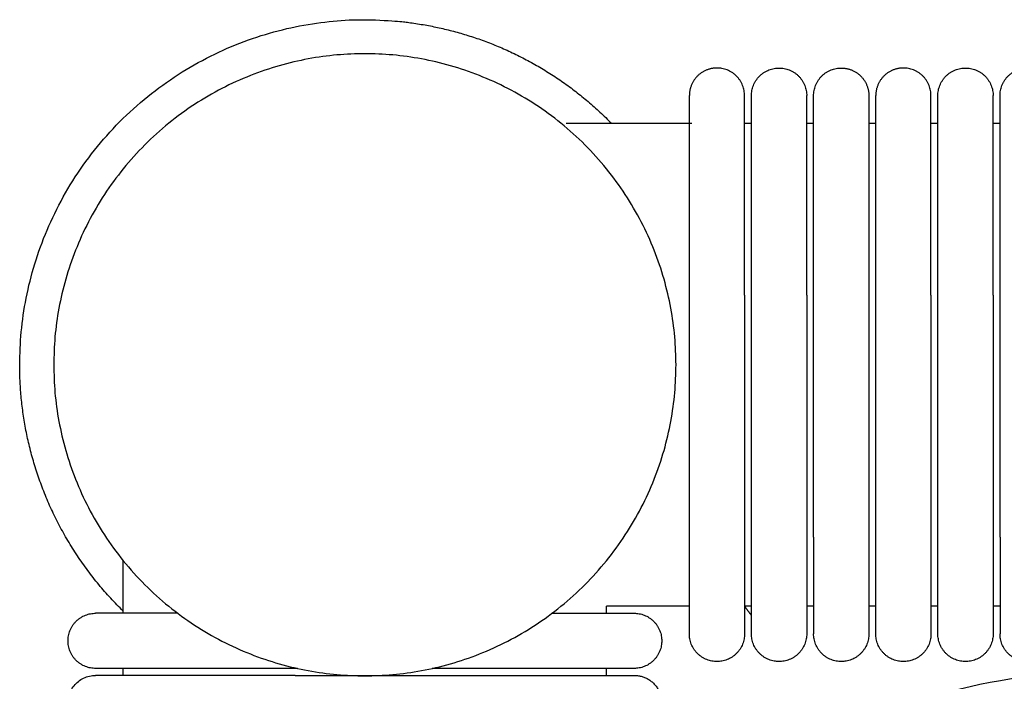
# Model space of a CAD drawing. Header units: millimetres. Extents: x -31695 to -19845, y -5614 to 7253.
# Tile 133 of 256: x -31410 to -31338, y 5445 to 5493. Entities that reach past the tile are written whole.
import ezdxf

# ---------------------------------------------------------------- set-up
doc = ezdxf.new("R2010")
doc.units = ezdxf.units.MM
doc.layers.add('2d', color=7, linetype='Continuous', true_color=0x000000)

msp = doc.modelspace()

# ---------------------------------------------------------------- linework, layer by layer
at = {"layer": '2d', "linetype": 'Continuous', "lineweight": -3}
for points, weights, knots in [([(-31409.704, 5467.995), (-31409.704, 5492.995), (-31384.704, 5492.995), (-31374.202, 5492.995), (-31366.851, 5485.495)], [1, 0.707106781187, 1, 0.85178351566, 0.85357478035], [157.079633, 157.079633, 157.079633, 196.349541, 196.349541, 216.221792, 216.221792, 216.221792]), ([(-31362.17, 5467.995), (-31362.17, 5490.53), (-31384.704, 5490.53), (-31407.239, 5490.53), (-31407.239, 5467.995)], [1, 0.707106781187, 1, 0.707106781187, 1], [78.539816, 78.539816, 78.539816, 117.809725, 117.809725, 157.079633, 157.079633, 157.079633]), ([(-31357.204, 5487.495), (-31357.204, 5489.495), (-31359.204, 5489.495), (-31360.033, 5489.495), (-31360.619, 5488.909), (-31361.204, 5488.323), (-31361.204, 5487.495)], [1, 0.707106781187, 1, 0.853553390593, 0.853553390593, 0.853553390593, 1], [0, 0, 0, 4, 4, 5.656854, 5.656854, 7.313708, 7.313708, 7.313708]), ([(-31356.704, 5487.495), (-31356.704, 5489.495), (-31354.704, 5489.495), (-31352.704, 5489.495), (-31352.704, 5487.495)], [1, 0.707106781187, 1, 0.707106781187, 1], [0, 0, 0, 1.570796, 1.570796, 3.141593, 3.141593, 3.141593]), ([(-31352.204, 5487.495), (-31352.204, 5489.495), (-31350.204, 5489.495), (-31349.376, 5489.495), (-31348.79, 5488.909), (-31348.204, 5488.323), (-31348.204, 5487.495)], [1, 0.707106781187, 1, 0.853553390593, 0.853553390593, 0.853553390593, 1], [0, 0, 0, 4, 4, 5.656854, 5.656854, 7.313708, 7.313708, 7.313708]), ([(-31343.704, 5487.495), (-31343.704, 5489.495), (-31345.704, 5489.495), (-31346.533, 5489.495), (-31347.119, 5488.909), (-31347.704, 5488.323), (-31347.704, 5487.495)], [1, 0.707106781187, 1, 0.853553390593, 0.853553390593, 0.853553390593, 1], [0, 0, 0, 4, 4, 5.656854, 5.656854, 7.313708, 7.313708, 7.313708]), ([(-31343.204, 5487.495), (-31343.204, 5489.495), (-31341.204, 5489.495), (-31339.204, 5489.495), (-31339.204, 5487.495)], [1, 0.707106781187, 1, 0.707106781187, 1], [0, 0, 0, 1.570796, 1.570796, 3.141593, 3.141593, 3.141593]), ([(-31338.704, 5487.495), (-31338.704, 5489.495), (-31336.704, 5489.495), (-31335.876, 5489.495), (-31335.29, 5488.909), (-31334.704, 5488.323), (-31334.704, 5487.495)], [1, 0.707106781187, 1, 0.853553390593, 0.853553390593, 0.853553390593, 1], [0, 0, 0, 4, 4, 5.656854, 5.656854, 7.313708, 7.313708, 7.313708]), ([(-31361.204, 5473.034), (-31361.204, 5478.005), (-31361.204, 5481.519), (-31361.204, 5483.87), (-31361.204, 5484.676)], [1, 0.853553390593, 0.853553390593, 0.853553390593, 0.919067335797], [0, 0, 0, 9.941125, 9.941125, 16.590224, 16.590224, 16.590224]), ([(-31357.204, 5473.034), (-31357.204, 5478.005), (-31357.204, 5481.519), (-31357.204, 5483.87), (-31357.204, 5484.676)], [1, 0.853553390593, 0.853553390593, 0.853553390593, 0.919067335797], [0, 0, 0, 9.941125, 9.941125, 16.590224, 16.590224, 16.590224]), ([(-31356.704, 5473.034), (-31356.704, 5478.005), (-31356.704, 5481.519), (-31356.704, 5483.87), (-31356.704, 5484.676)], [1, 0.853553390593, 0.853553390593, 0.853553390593, 0.919067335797], [0, 0, 0, 9.941125, 9.941125, 16.590224, 16.590224, 16.590224]), ([(-31352.704, 5473.034), (-31352.704, 5478.005), (-31352.704, 5481.519), (-31352.704, 5483.87), (-31352.704, 5484.676)], [1, 0.853553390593, 0.853553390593, 0.853553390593, 0.919067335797], [0, 0, 0, 9.941125, 9.941125, 16.590224, 16.590224, 16.590224]), ([(-31352.204, 5473.034), (-31352.204, 5478.005), (-31352.204, 5481.519), (-31352.204, 5483.87), (-31352.204, 5484.676)], [1, 0.853553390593, 0.853553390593, 0.853553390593, 0.919067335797], [0, 0, 0, 9.941125, 9.941125, 16.590224, 16.590224, 16.590224]), ([(-31348.204, 5484.676), (-31348.204, 5483.87), (-31348.204, 5481.519), (-31348.204, 5478.005), (-31348.204, 5473.034)], [0.919067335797, 0.853553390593, 0.853553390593, 0.853553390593, 1], [3.292027, 3.292027, 3.292027, 9.941125, 9.941125, 19.882251, 19.882251, 19.882251]), ([(-31347.704, 5473.034), (-31347.704, 5478.005), (-31347.704, 5481.519), (-31347.704, 5483.87), (-31347.704, 5484.676)], [1, 0.853553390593, 0.853553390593, 0.853553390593, 0.919067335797], [0, 0, 0, 9.941125, 9.941125, 16.590224, 16.590224, 16.590224]), ([(-31343.704, 5473.034), (-31343.704, 5478.005), (-31343.704, 5481.519), (-31343.704, 5483.87), (-31343.704, 5484.676)], [1, 0.853553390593, 0.853553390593, 0.853553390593, 0.919067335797], [0, 0, 0, 9.941125, 9.941125, 16.590224, 16.590224, 16.590224]), ([(-31343.204, 5473.034), (-31343.204, 5478.005), (-31343.204, 5481.519), (-31343.204, 5483.87), (-31343.204, 5484.676)], [1, 0.853553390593, 0.853553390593, 0.853553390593, 0.919067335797], [0, 0, 0, 9.941125, 9.941125, 16.590224, 16.590224, 16.590224]), ([(-31339.204, 5473.034), (-31339.204, 5478.005), (-31339.204, 5481.519), (-31339.204, 5483.87), (-31339.204, 5484.676)], [1, 0.853553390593, 0.853553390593, 0.853553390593, 0.919067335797], [0, 0, 0, 9.941125, 9.941125, 16.590224, 16.590224, 16.590224]), ([(-31338.704, 5473.034), (-31338.704, 5478.005), (-31338.704, 5481.519), (-31338.704, 5483.87), (-31338.704, 5484.676)], [1, 0.853553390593, 0.853553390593, 0.853553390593, 0.919067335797], [0, 0, 0, 9.941125, 9.941125, 16.590224, 16.590224, 16.590224]), ([(-31407.239, 5467.995), (-31407.239, 5445.461), (-31384.704, 5445.461), (-31362.17, 5445.461), (-31362.17, 5467.995)], [1, 0.707106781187, 1, 0.707106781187, 1], [0, 0, 0, 39.269908, 39.269908, 78.539816, 78.539816, 78.539816]), ([(-31361.204, 5448.495), (-31361.204, 5448.495), (-31361.204, 5450.545), (-31361.204, 5452.596), (-31361.204, 5455.495)], [1, 0.853553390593, 0.853553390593, 0.853553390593, 1], [0, 0, 0, 5.79899, 5.79899, 11.59798, 11.59798, 11.59798]), ([(-31357.204, 5455.495), (-31357.204, 5452.596), (-31357.204, 5450.545), (-31357.204, 5448.495), (-31357.204, 5448.495)], [1, 0.853553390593, 0.853553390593, 0.853553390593, 1], [0, 0, 0, 5.79899, 5.79899, 11.59798, 11.59798, 11.59798]), ([(-31356.704, 5448.495), (-31356.704, 5448.495), (-31356.704, 5450.545), (-31356.704, 5452.596), (-31356.704, 5455.495)], [1, 0.853553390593, 0.853553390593, 0.853553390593, 1], [0, 0, 0, 5.79899, 5.79899, 11.59798, 11.59798, 11.59798]), ([(-31352.704, 5455.495), (-31352.704, 5452.596), (-31352.704, 5450.545), (-31352.704, 5448.495), (-31352.704, 5448.495)], [1, 0.853553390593, 0.853553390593, 0.853553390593, 1], [0, 0, 0, 5.79899, 5.79899, 11.59798, 11.59798, 11.59798]), ([(-31352.204, 5455.495), (-31352.204, 5452.596), (-31352.204, 5450.545), (-31352.204, 5448.495), (-31352.204, 5448.495)], [1, 0.853553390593, 0.853553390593, 0.853553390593, 1], [0, 0, 0, 5.79899, 5.79899, 11.59798, 11.59798, 11.59798]), ([(-31348.204, 5455.495), (-31348.204, 5452.596), (-31348.204, 5450.545), (-31348.204, 5448.495), (-31348.204, 5448.495)], [1, 0.853553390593, 0.853553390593, 0.853553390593, 1], [0, 0, 0, 5.79899, 5.79899, 11.59798, 11.59798, 11.59798]), ([(-31347.704, 5448.495), (-31347.704, 5448.495), (-31347.704, 5450.545), (-31347.704, 5452.596), (-31347.704, 5455.495)], [1, 0.853553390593, 0.853553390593, 0.853553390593, 1], [0, 0, 0, 5.79899, 5.79899, 11.59798, 11.59798, 11.59798]), ([(-31343.704, 5455.495), (-31343.704, 5452.596), (-31343.704, 5450.545), (-31343.704, 5448.495), (-31343.704, 5448.495)], [1, 0.853553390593, 0.853553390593, 0.853553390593, 1], [0, 0, 0, 5.79899, 5.79899, 11.59798, 11.59798, 11.59798]), ([(-31343.204, 5448.495), (-31343.204, 5448.495), (-31343.204, 5450.545), (-31343.204, 5452.596), (-31343.204, 5455.495)], [1, 0.853553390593, 0.853553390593, 0.853553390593, 1], [0, 0, 0, 5.79899, 5.79899, 11.59798, 11.59798, 11.59798]), ([(-31339.204, 5455.495), (-31339.204, 5452.596), (-31339.204, 5450.545), (-31339.204, 5448.495), (-31339.204, 5448.495)], [1, 0.853553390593, 0.853553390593, 0.853553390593, 1], [0, 0, 0, 5.79899, 5.79899, 11.59798, 11.59798, 11.59798]), ([(-31338.704, 5455.495), (-31338.704, 5452.596), (-31338.704, 5450.545), (-31338.704, 5448.495), (-31338.704, 5448.495)], [1, 0.853553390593, 0.853553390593, 0.853553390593, 1], [0, 0, 0, 5.79899, 5.79899, 11.59798, 11.59798, 11.59798]), ([(-31404.204, 5445.995), (-31406.204, 5445.995), (-31406.204, 5447.995), (-31406.204, 5449.995), (-31404.204, 5449.995)], [1, 0.707106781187, 1, 0.707106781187, 1], [0, 0, 0, 1.570796, 1.570796, 3.141593, 3.141593, 3.141593]), ([(-31371.146, 5449.995), (-31368.878, 5449.995), (-31367.255, 5449.995), (-31365.204, 5449.995), (-31365.204, 5449.995)], [0.945320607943, 0.853553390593, 0.853553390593, 0.853553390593, 1], [1.208527, 1.208527, 1.208527, 5.79899, 5.79899, 11.59798, 11.59798, 11.59798]), ([(-31365.204, 5449.995), (-31363.204, 5449.995), (-31363.204, 5447.995), (-31363.204, 5445.995), (-31365.204, 5445.995)], [1, 0.707106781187, 1, 0.707106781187, 1], [6.283185, 6.283185, 6.283185, 9.424778, 9.424778, 12.566371, 12.566371, 12.566371]), ([(-31357.204, 5448.495), (-31357.204, 5446.495), (-31359.204, 5446.495), (-31361.204, 5446.495), (-31361.204, 5448.495)], [1, 0.707106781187, 1, 0.707106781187, 1], [-3.141593, -3.141593, -3.141593, -1.570796, -1.570796, 0, 0, 0]), ([(-31352.704, 5448.495), (-31352.704, 5446.495), (-31354.704, 5446.495), (-31356.704, 5446.495), (-31356.704, 5448.495)], [1, 0.707106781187, 1, 0.707106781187, 1], [6.283185, 6.283185, 6.283185, 9.424778, 9.424778, 12.566371, 12.566371, 12.566371]), ([(-31348.204, 5448.495), (-31348.204, 5446.495), (-31350.204, 5446.495), (-31352.204, 5446.495), (-31352.204, 5448.495)], [1, 0.707106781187, 1, 0.707106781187, 1], [0, 0, 0, 1.570796, 1.570796, 3.141593, 3.141593, 3.141593]), ([(-31343.704, 5448.495), (-31343.704, 5446.495), (-31345.704, 5446.495), (-31347.704, 5446.495), (-31347.704, 5448.495)], [1, 0.707106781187, 1, 0.707106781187, 1], [-3.141593, -3.141593, -3.141593, -1.570796, -1.570796, 0, 0, 0]), ([(-31339.204, 5448.495), (-31339.204, 5446.495), (-31341.204, 5446.495), (-31343.204, 5446.495), (-31343.204, 5448.495)], [1, 0.707106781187, 1, 0.707106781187, 1], [6.283185, 6.283185, 6.283185, 9.424778, 9.424778, 12.566371, 12.566371, 12.566371]), ([(-31334.704, 5448.495), (-31334.704, 5446.495), (-31336.704, 5446.495), (-31338.704, 5446.495), (-31338.704, 5448.495)], [1, 0.707106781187, 1, 0.707106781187, 1], [0, 0, 0, 1.570796, 1.570796, 3.141593, 3.141593, 3.141593]), ([(-31389.743, 5445.995), (-31394.714, 5445.995), (-31398.229, 5445.995), (-31400.58, 5445.995), (-31401.385, 5445.995)], [1, 0.853553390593, 0.853553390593, 0.853553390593, 0.919067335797], [0, 0, 0, 9.941125, 9.941125, 16.590224, 16.590224, 16.590224]), ([(-31365.204, 5445.995), (-31365.204, 5445.995), (-31367.255, 5445.995), (-31369.305, 5445.995), (-31372.204, 5445.995)], [1, 0.853553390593, 0.853553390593, 0.853553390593, 1], [0, 0, 0, 5.79899, 5.79899, 11.59798, 11.59798, 11.59798]), ([(-31372.204, 5445.495), (-31369.305, 5445.495), (-31367.255, 5445.495), (-31365.204, 5445.495), (-31365.204, 5445.495)], [1, 0.853553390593, 0.853553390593, 0.853553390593, 1], [0, 0, 0, 5.79899, 5.79899, 11.59798, 11.59798, 11.59798])]:
    msp.add_rational_spline(points, weights, degree=2, knots=knots, dxfattribs=at)
for points, weights in [([(-31361.204, 5484.676), (-31361.204, 5487.495), (-31361.204, 5487.495)], [0.919067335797, 0.951503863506, 1]), ([(-31357.204, 5484.676), (-31357.204, 5487.495), (-31357.204, 5487.495)], [0.919067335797, 0.951503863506, 1]), ([(-31356.704, 5484.676), (-31356.704, 5487.495), (-31356.704, 5487.495)], [0.919067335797, 0.951503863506, 1]), ([(-31352.704, 5484.676), (-31352.704, 5487.495), (-31352.704, 5487.495)], [0.919067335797, 0.951503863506, 1]), ([(-31352.204, 5484.676), (-31352.204, 5487.495), (-31352.204, 5487.495)], [0.919067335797, 0.951503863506, 1]), ([(-31348.204, 5487.495), (-31348.204, 5487.495), (-31348.204, 5484.676)], [1, 0.951503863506, 0.919067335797]), ([(-31347.704, 5484.676), (-31347.704, 5487.495), (-31347.704, 5487.495)], [0.919067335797, 0.951503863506, 1]), ([(-31343.704, 5484.676), (-31343.704, 5487.495), (-31343.704, 5487.495)], [0.919067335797, 0.951503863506, 1]), ([(-31343.204, 5484.676), (-31343.204, 5487.495), (-31343.204, 5487.495)], [0.919067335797, 0.951503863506, 1]), ([(-31339.204, 5484.676), (-31339.204, 5487.495), (-31339.204, 5487.495)], [0.919067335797, 0.951503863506, 1]), ([(-31338.704, 5484.676), (-31338.704, 5487.495), (-31338.704, 5487.495)], [0.919067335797, 0.951503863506, 1]), ([(-31338.694, 5484.87), (-31338.699, 5484.87), (-31338.704, 5484.869)], [0.949390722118, 0.949365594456, 0.949340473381]), ([(-31402.204, 5450.141), (-31409.704, 5457.493), (-31409.704, 5467.995)], [0.85357473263, 0.851785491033, 1]), ([(-31356.704, 5449.838), (-31356.97, 5450.167), (-31357.204, 5450.52)], [0.855943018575, 0.858078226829, 0.862121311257]), ([(-31401.385, 5449.995), (-31404.204, 5449.995), (-31404.204, 5449.995)], [0.919067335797, 0.951503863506, 1]), ([(-31398.262, 5449.995), (-31400.586, 5449.995), (-31401.385, 5449.995)], [0.853556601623, 0.854012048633, 0.919067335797]), ([(-31401.385, 5445.995), (-31404.204, 5445.995), (-31404.204, 5445.995)], [0.919067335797, 0.951503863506, 1]), ([(-31365.204, 5445.495), (-31363.979, 5445.495), (-31363.422, 5444.403)], [1, 0.797556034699, 0.874965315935])]:
    msp.add_rational_spline(points, weights, degree=2, dxfattribs=at)
for points, degree in [([(-31370.124, 5485.495), (-31365.571, 5485.495), (-31361.017, 5485.495)], 2), ([(-31357.204, 5485.495), (-31356.954, 5485.495), (-31356.704, 5485.495)], 2), ([(-31352.704, 5485.495), (-31352.454, 5485.495), (-31352.204, 5485.495)], 2), ([(-31348.204, 5485.495), (-31347.954, 5485.495), (-31347.704, 5485.495)], 2), ([(-31343.704, 5485.495), (-31343.454, 5485.495), (-31343.204, 5485.495)], 2), ([(-31339.204, 5485.495), (-31338.954, 5485.495), (-31338.704, 5485.495)], 2), ([(-31361.204, 5455.495), (-31361.204, 5464.265), (-31361.204, 5473.034)], 2), ([(-31357.204, 5473.034), (-31357.204, 5464.265), (-31357.204, 5455.495)], 2), ([(-31356.704, 5455.495), (-31356.704, 5464.265), (-31356.704, 5473.034)], 2), ([(-31352.704, 5473.034), (-31352.704, 5464.265), (-31352.704, 5455.495)], 2), ([(-31352.204, 5455.495), (-31352.204, 5464.265), (-31352.204, 5473.034)], 2), ([(-31348.204, 5473.034), (-31348.204, 5464.265), (-31348.204, 5455.495)], 2), ([(-31347.704, 5455.495), (-31347.704, 5464.265), (-31347.704, 5473.034)], 2), ([(-31343.704, 5473.034), (-31343.704, 5464.265), (-31343.704, 5455.495)], 2), ([(-31343.204, 5455.495), (-31343.204, 5464.265), (-31343.204, 5473.034)], 2), ([(-31339.204, 5473.034), (-31339.204, 5464.265), (-31339.204, 5455.495)], 2), ([(-31338.704, 5455.495), (-31338.704, 5464.265), (-31338.704, 5473.034)], 2), ([(-31402.204, 5449.995), (-31402.204, 5451.897), (-31402.204, 5453.798)], 2), ([(-31367.204, 5449.995), (-31367.204, 5450.245), (-31367.204, 5450.495)], 2), ([(-31361.204, 5450.495), (-31364.204, 5450.495), (-31367.204, 5450.495)], 2), ([(-31356.704, 5450.495), (-31356.954, 5450.495), (-31357.204, 5450.495)], 2), ([(-31352.204, 5450.495), (-31352.454, 5450.495), (-31352.704, 5450.495)], 2), ([(-31347.704, 5450.495), (-31347.954, 5450.495), (-31348.204, 5450.495)], 2), ([(-31343.204, 5450.495), (-31343.454, 5450.495), (-31343.704, 5450.495)], 2), ([(-31338.704, 5450.495), (-31338.954, 5450.495), (-31339.204, 5450.495)], 2), ([(-31338.672, 5445.129), (-31330.62, 5446.561), (-31323.204, 5446.495)], 2), ([(-31402.204, 5445.495), (-31402.204, 5445.745), (-31402.204, 5445.995)], 2), ([(-31389.583, 5445.995), (-31389.663, 5445.995), (-31389.743, 5445.995)], 2), ([(-31389.743, 5445.495), (-31380.974, 5445.495), (-31372.204, 5445.495)], 2), ([(-31372.204, 5445.995), (-31376.015, 5445.995), (-31379.825, 5445.995)], 2), ([(-31367.204, 5445.495), (-31367.204, 5445.745), (-31367.204, 5445.995)], 2), ([(-31349.103, 5441.727), (-31346.162, 5443.339), (-31342.698, 5444.413), (-31338.672, 5445.129)], 3)]:
    msp.add_open_spline(points, degree=degree, dxfattribs=at)
for points, knots in [([(-31404.205, 5441.495), (-31404.238, 5441.495), (-31404.271, 5441.496), (-31404.371, 5441.501), (-31404.437, 5441.508), (-31404.503, 5441.517), (-31404.7, 5441.547), (-31404.892, 5441.607), (-31405.072, 5441.693), (-31405.252, 5441.78), (-31405.419, 5441.893), (-31405.565, 5442.029), (-31405.857, 5442.3), (-31406.066, 5442.661), (-31406.155, 5443.05), (-31406.221, 5443.342), (-31406.221, 5443.649), (-31406.154, 5443.94), (-31406.088, 5444.232), (-31405.955, 5444.508), (-31405.768, 5444.742), (-31405.582, 5444.976), (-31405.342, 5445.167), (-31405.072, 5445.297), (-31404.937, 5445.362), (-31404.795, 5445.412), (-31404.649, 5445.445), (-31404.576, 5445.462), (-31404.503, 5445.474), (-31404.391, 5445.487), (-31404.354, 5445.49), (-31404.288, 5445.493), (-31404.232, 5445.494), (-31404.204, 5445.495)], [23.44461, 23.44461, 23.44461, 23.44461, 23.445025, 23.445025, 23.445858, 23.445858, 23.445858, 24.046303, 24.046303, 24.046303, 24.647116, 24.647116, 24.647116, 25.861402, 25.861402, 25.861402, 26.76696, 26.76696, 26.76696, 27.671866, 27.671866, 27.671866, 28.57713, 28.57713, 28.57713, 29.026869, 29.026869, 29.026869, 29.266306, 29.266306, 29.386017, 29.386017, 29.475671, 29.475671, 29.475671, 29.475671]), ([(-31401.385, 5445.495), (-31402.071, 5445.495), (-31402.632, 5445.495), (-31403.066, 5445.495), (-31403.436, 5445.495), (-31403.715, 5445.495), (-31403.904, 5445.495), (-31404.092, 5445.495), (-31404.191, 5445.495), (-31404.204, 5445.495)], [0, 0, 0, 0, 8.649967, 8.649967, 8.649967, 15.950265, 15.950265, 15.950265, 23.14458, 23.14458, 23.14458, 23.14458]), ([(-31400.812, 5445.495), (-31400.871, 5445.495), (-31400.982, 5445.495), (-31401.134, 5445.495), (-31401.269, 5445.495), (-31401.348, 5445.495), (-31401.385, 5445.495)], [2.7201051, 2.7201051, 2.7201051, 2.7201051, 2.7575079, 2.7949108, 2.8323137, 2.8696744, 2.8696744, 2.8696744, 2.8696744]), ([(-31389.743, 5445.495), (-31389.945, 5445.495), (-31390.348, 5445.495), (-31390.952, 5445.495), (-31391.553, 5445.495), (-31392.152, 5445.495), (-31392.745, 5445.495), (-31393.331, 5445.495), (-31393.909, 5445.495), (-31394.287, 5445.495), (-31394.662, 5445.495), (-31395.031, 5445.495), (-31395.567, 5445.495), (-31396.083, 5445.495), (-31396.58, 5445.495), (-31397.055, 5445.495), (-31397.509, 5445.495), (-31397.868, 5445.495), (-31398.144, 5445.495), (-31398.278, 5445.495), (-31398.352, 5445.495), (-31398.368, 5445.495), (-31398.399, 5445.495), (-31398.426, 5445.495), (-31398.449, 5445.495), (-31398.464, 5445.495), (-31398.491, 5445.495), (-31398.575, 5445.495), (-31398.682, 5445.495), (-31398.801, 5445.495), (-31398.89, 5445.495), (-31398.978, 5445.495), (-31399.065, 5445.495), (-31399.137, 5445.495), (-31399.194, 5445.495), (-31399.25, 5445.495), (-31399.32, 5445.495), (-31399.486, 5445.495), (-31399.647, 5445.495), (-31399.802, 5445.495), (-31399.879, 5445.495), (-31399.941, 5445.495), (-31399.991, 5445.495), (-31400.028, 5445.495), (-31400.064, 5445.495), (-31400.113, 5445.495), (-31400.196, 5445.495), (-31400.312, 5445.495), (-31400.412, 5445.495), (-31400.472, 5445.495), (-31400.494, 5445.495), (-31400.526, 5445.495), (-31400.563, 5445.495), (-31400.604, 5445.495), (-31400.63, 5445.495), (-31400.65, 5445.495), (-31400.671, 5445.495), (-31400.691, 5445.495), (-31400.711, 5445.495), (-31400.725, 5445.495), (-31400.74, 5445.495), (-31400.752, 5445.495), (-31400.762, 5445.495), (-31400.772, 5445.495), (-31400.779, 5445.495), (-31400.81, 5445.495)], [1.513194, 1.513194, 1.513194, 1.513194, 1.564597, 1.616, 1.667403, 1.718806, 1.770208, 1.821611, 1.873014, 1.924417, 1.924417, 1.976019, 2.027621, 2.079223, 2.130825, 2.182427, 2.234029, 2.285631, 2.311432, 2.337233, 2.337233, 2.340269, 2.343305, 2.349376, 2.350894, 2.352412, 2.355447, 2.361519, 2.385804, 2.397947, 2.410089, 2.422232, 2.434375, 2.446517, 2.452589, 2.45866, 2.470803, 2.482945, 2.531516, 2.543659, 2.555801, 2.567944, 2.574015, 2.580087, 2.586158, 2.592229, 2.604372, 2.628657, 2.652943, 2.659014, 2.66205, 2.665085, 2.677228, 2.683299, 2.689371, 2.692406, 2.695442, 2.701513, 2.704549, 2.707585, 2.71062, 2.713656, 2.715174, 2.716692, 2.719727, 2.719727, 2.719727, 2.719727])]:
    msp.add_open_spline(points, degree=3, knots=knots, dxfattribs=at)

doc.saveas('drawing.dxf')
